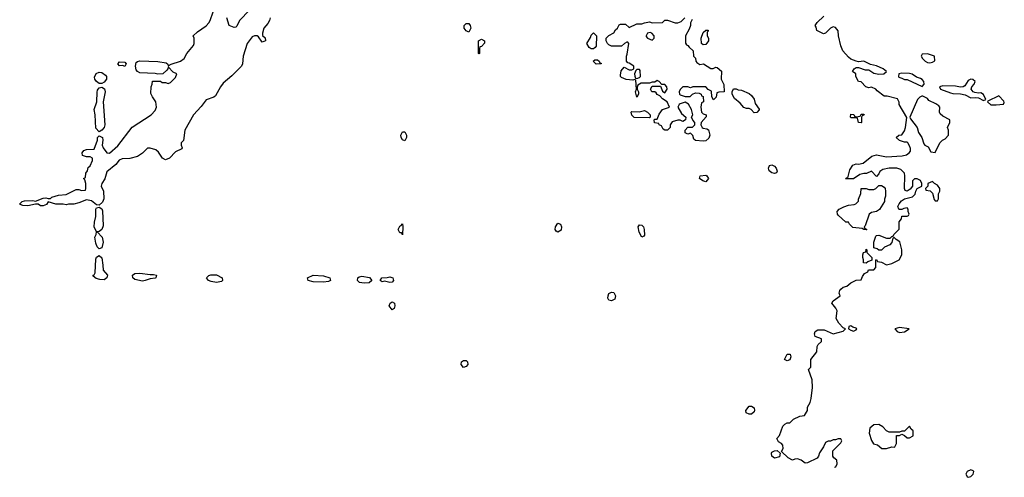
# Model space of a CAD drawing. Header units: inches. Extents: x 2380249 to 2585472, y 382747 to 546448.
# Tile 19 of 256: x 2410526 to 2418254, y 451005 to 454596. Entities that reach past the tile are written whole.
import ezdxf

# ---------------------------------------------------------------- set-up
doc = ezdxf.new("R2010")
doc.units = ezdxf.units.IN
doc.header["$MEASUREMENT"] = 0
doc.layers.add('C4415', color=7, linetype='Continuous')

msp = doc.modelspace()

# ---------------------------------------------------------------- linework, layer by layer
at = {"layer": 'C4415', "color": 4}
for points, elevation in [([(2412491.3, 454610), (2412486.8, 454590), (2412474, 454566), (2412442.8, 454530), (2412432, 454490), (2412432.7, 454472.7), (2412452.7, 454452.7), (2412454, 454430), (2412430, 454418), (2412400.4, 454460.4), (2412390, 454468), (2412370, 454468.7), (2412350, 454462), (2412310, 454408), (2412279.1, 454310), (2412274, 454250), (2412267.3, 454230), (2412190, 454154), (2412122.5, 454097.5), (2412101, 454070), (2412062, 453998), (2412050, 453988.7), (2411990, 453968), (2411950, 453915.3), (2411891, 453850), (2411822, 453730), (2411811.6, 453648.4), (2411794, 453630), (2411794, 453610), (2411802, 453590), (2411798, 453582), (2411750, 453558), (2411702, 453510), (2411670, 453495.3), (2411648, 453510), (2411616.5, 453556.5), (2411593.6, 453573.6), (2411550, 453588.7), (2411530, 453588.7), (2411490.6, 453549.4), (2411450, 453521.2), (2411390, 453505.6), (2411330, 453503.6), (2411305.7, 453494.3), (2411281.4, 453458.6), (2411210, 453402), (2411193.9, 453346.1), (2411170.4, 453310), (2411164.9, 453290), (2411184, 453250), (2411186, 453190), (2411175.9, 453164.1), (2411150, 453139), (2411130, 453144), (2411090, 453173.2), (2411050, 453182), (2410990, 453157.2), (2410950, 453148), (2410910, 453148), (2410890, 453142), (2410868.4, 453148.4), (2410809.1, 453149.1), (2410750, 453166), (2410735.3, 453144.7), (2410710, 453135.3), (2410690, 453135.3), (2410670, 453148.7), (2410650, 453148.7), (2410590, 453135.3), (2410550, 453138), (2410530, 453146), (2410526, 453150), (2410546, 453170), (2410564.7, 453175.3), (2410630, 453178), (2410650, 453172), (2410710, 453196), (2410730, 453198), (2410750, 453192), (2410767.3, 453192.7), (2410778, 453202), (2410830, 453218), (2410890, 453224.7), (2410970, 453262), (2410990, 453262), (2411010, 453254), (2411042, 453258), (2411046, 453270), (2411046, 453310), (2411038, 453338), (2411026, 453350), (2411042, 453358), (2411046, 453390), (2411058, 453410), (2411064.7, 453435.3), (2411078, 453450), (2411098, 453490), (2411098, 453510), (2411079.3, 453519.3), (2411050, 453519.5), (2411018, 453530), (2411015.3, 453550), (2411029, 453570), (2411050, 453576.4), (2411110, 453578.8), (2411136, 453650), (2411136, 453670), (2411150, 453684), (2411175.5, 453670), (2411178, 453650), (2411172.4, 453610), (2411181.3, 453590), (2411210, 453550.8), (2411232.1, 453547.9), (2411295.1, 453604.9), (2411410, 453751.3), (2411558, 453850), (2411590, 453882), (2411599, 453910), (2411595.3, 453950), (2411568, 453990), (2411556.4, 454016.4), (2411558, 454070), (2411566, 454090), (2411567.3, 454112.7), (2411630, 454114), (2411643.6, 454103.6), (2411670, 454102), (2411690, 454094), (2411710, 454102), (2411750, 454142), (2411758, 454170), (2411730, 454184), (2411690, 454226), (2411688, 454210), (2411680.9, 454199.1), (2411648.2, 454171.8), (2411610, 454168), (2411590, 454173.2), (2411470, 454178), (2411450, 454189), (2411441.3, 454201.3), (2411435.6, 454230), (2411441, 454259), (2411451.4, 454268.6), (2411470, 454273.4), (2411610, 454268.8), (2411676.1, 454256.1), (2411687.7, 454247.7), (2411690, 454234), (2411713.6, 454246.4), (2411788, 454270), (2411818, 454290), (2411838, 454330), (2411890, 454394), (2411895.3, 454410), (2411895.3, 454450), (2411888, 454470), (2411920.2, 454499.8), (2411990, 454546.8), (2412009.2, 454570), (2412021.2, 454590), (2412043.7, 454656.3)], 76), ([(2412330.7, 454669.3), (2412250.9, 454589.1), (2412230, 454546), (2412222, 454538), (2412210, 454535.3), (2412169, 454550), (2412152.3, 454610)], 72), ([(2416921.6, 451083.3), (2416932.3, 451087.7), (2416941.2, 451110), (2416938, 451138), (2416916.4, 451156.4), (2416908, 451170), (2416908.4, 451211.6), (2416970, 451274), (2416978, 451290), (2416970, 451306), (2416950, 451306), (2416930, 451298), (2416910, 451298), (2416890, 451288), (2416870, 451288), (2416850, 451278), (2416835.3, 451244.7), (2416803, 451197), (2416794.8, 451170), (2416784.5, 451155.5), (2416710, 451118), (2416690, 451115.3), (2416658, 451138), (2416630, 451148.7), (2416610, 451148), (2416590, 451138), (2416556.4, 451156.4), (2416506, 451206), (2416518, 451230), (2416516.4, 451256.4), (2416506, 451270), (2416482, 451282), (2416468, 451310), (2416490, 451334), (2416514.6, 451405.4), (2416530, 451422), (2416550, 451431.3), (2416570, 451432), (2416600.2, 451459.8), (2416650, 451484.7), (2416686, 451490), (2416708.7, 451530), (2416710, 451554), (2416729.1, 451590.9), (2416738, 451622), (2416749.3, 451710), (2416746, 451770), (2416718, 451850), (2416735.3, 451870), (2416735.3, 451930), (2416781.2, 451990), (2416786, 452030), (2416792.9, 452047.1), (2416818, 452070), (2416818, 452090), (2416769, 452110), (2416764, 452130), (2416769, 452150), (2416790, 452162), (2416840.7, 452160.7), (2416910, 452131.3), (2416988.4, 452151.6), (2417006, 452170), (2416990, 452178), (2416955.5, 452215.5), (2416933.2, 452250), (2416941.2, 452310), (2416932, 452332), (2416899, 452370), (2416909.3, 452390.7), (2416966, 452430), (2416958, 452450), (2416962, 452470), (2416970, 452482), (2416990, 452498), (2417016.4, 452503.6), (2417050, 452532), (2417090, 452552), (2417130, 452554), (2417140.2, 452579.8), (2417156.4, 452603.6), (2417182, 452618), (2417187.3, 452632.7), (2417230, 452634), (2417246, 452650), (2417246, 452710), (2417250, 452714), (2417258, 452698), (2417290, 452694), (2417330, 452672), (2417370, 452682), (2417428.4, 452711.6), (2417448.7, 452750), (2417449, 452790), (2417433.2, 452853.2), (2417406, 452870), (2417390, 452886), (2417378, 452882), (2417370, 452846), (2417354, 452830), (2417314, 452810), (2417290, 452786), (2417270, 452786), (2417256.4, 452796.4), (2417230, 452806), (2417228.9, 452851.1), (2417244, 452896), (2417250, 452902), (2417270, 452904.7), (2417330, 452882), (2417358, 452882), (2417370, 452894), (2417382, 452898), (2417386, 452910), (2417427.3, 452952.7), (2417428, 453010), (2417447.3, 453032.7), (2417450, 453054), (2417490, 453054), (2417502, 453058), (2417506, 453070), (2417498, 453090), (2417498, 453110), (2417490, 453118), (2417465.4, 453114.6), (2417450, 453106), (2417430, 453106), (2417426, 453110), (2417418, 453130), (2417428, 453150), (2417446, 453174), (2417469.3, 453190.7), (2417533.6, 453206.4), (2417554, 453226), (2417558, 453250), (2417568.7, 453271.3), (2417606, 453290), (2417606, 453310), (2417594.6, 453334.6), (2417570, 453348), (2417550, 453348), (2417532, 453330), (2417532, 453290), (2417515.3, 453264.7), (2417490.9, 453249.1), (2417476.4, 453256.4), (2417469.1, 453270.9), (2417469.1, 453309.1), (2417474, 453330), (2417474, 453370), (2417469.2, 453390), (2417440.9, 453420.9), (2417410, 453429.4), (2417350.7, 453429.3), (2417299.8, 453420.2), (2417276, 453404), (2417270, 453386), (2417250, 453366), (2417210, 453406), (2417171.3, 453388.7), (2417150, 453388.7), (2417119.8, 453380.2), (2417070, 453348), (2417008, 453348), (2417014, 453354), (2417026, 453354), (2417042, 453418), (2417065.2, 453454.8), (2417090, 453464.7), (2417110, 453461), (2417146, 453470), (2417214.6, 453525.4), (2417250, 453536), (2417330, 453520.7), (2417452.5, 453527.5), (2417484.7, 453535.3), (2417508, 453550), (2417516.4, 453563.6), (2417516.4, 453583.6), (2417510, 453606), (2417495.3, 453630), (2417490, 453635.3), (2417470, 453635.3), (2417430, 453648.7), (2417406, 453670), (2417426, 453690), (2417450, 453691.3), (2417470, 453724.7), (2417479.3, 453750), (2417488.9, 453828.9), (2417429.2, 453929.2), (2417428.7, 453948.7), (2417414.6, 453974.6), (2417334.6, 453994.6), (2417310, 453995.3), (2417256.4, 454036.4), (2417246, 454050), (2417210, 454066), (2417190, 454062), (2417166, 454070), (2417130, 454108), (2417108, 454110), (2417088.9, 454148.9), (2417088, 454170), (2417062, 454190), (2417075.3, 454210), (2417090, 454221), (2417110, 454221), (2417162, 454202), (2417190, 454201), (2417230, 454177.3), (2417267.5, 454167.5), (2417309.1, 454170.9), (2417328.7, 454190), (2417302, 454210), (2417250, 454232.3), (2417202.7, 454242.7), (2417150, 454269), (2417110, 454264), (2417090, 454269), (2417050, 454285.2), (2417030, 454301.2), (2416985.2, 454350), (2416969.3, 454390), (2416952.7, 454470), (2416949.4, 454509.4), (2416930, 454534), (2416910, 454539), (2416890.6, 454529.4), (2416850, 454488.7), (2416835.3, 454484.7), (2416782, 454510), (2416777.2, 454537.2), (2416769.3, 454550.7), (2416785.6, 454574.4), (2416836.1, 454623.9)], 76), ([(2415803.6, 454596.4), (2415792, 454570), (2415791.1, 454548.9), (2415779.6, 454520.4), (2415752, 454470), (2415752.7, 454412.7), (2415758, 454398), (2415770, 454394), (2415779.6, 454379.6), (2415812, 454350), (2415814, 454310), (2415830, 454294), (2415832, 454270), (2415839.6, 454259.6), (2415864.7, 454244.7), (2415894, 454250), (2415950, 454212), (2415967.3, 454212.7), (2415990, 454222), (2415999.6, 454219.6), (2416032.7, 454192.7), (2416032, 454130), (2416052.7, 454087.3), (2416054, 454030), (2416012.7, 454027.3), (2415998, 454022), (2415991.6, 453988.4), (2415970, 453968), (2415958, 453990), (2415955.3, 454035.3), (2415930, 454048), (2415910, 454068), (2415810, 454068), (2415790, 454062), (2415770, 454068), (2415730, 454068), (2415710, 454048), (2415701, 454030), (2415704.7, 454010), (2415710, 454004.7), (2415748.4, 453991.6), (2415788, 453992), (2415806, 454010), (2415830, 454022), (2415859.6, 454019.6), (2415874, 454010), (2415878, 453998), (2415890, 453994), (2415894, 453950), (2415878, 453942), (2415872, 453910), (2415878, 453870), (2415890, 453858), (2415914, 453850), (2415912.7, 453832.7), (2415874, 453790), (2415872, 453770), (2415882, 453750), (2415890, 453744.7), (2415919.6, 453739.6), (2415932, 453732), (2415942, 453690), (2415934.6, 453665.4), (2415910, 453644), (2415890, 453641.2), (2415828.7, 453648.7), (2415818, 453658), (2415810, 453686), (2415790, 453706), (2415770, 453698), (2415748.4, 453708.4), (2415748, 453730), (2415768.9, 453751.1), (2415807.3, 453752.7), (2415826, 453770), (2415826, 453790), (2415810, 453806), (2415798, 453830), (2415808, 453850), (2415799, 453890), (2415774, 453934), (2415750, 453948), (2415710, 453935.3), (2415702, 453930), (2415692, 453910), (2415719.6, 453859.6), (2415754, 453830), (2415751.1, 453808.9), (2415730, 453798), (2415710, 453808), (2415690, 453808), (2415646, 453794), (2415632, 453770), (2415631.3, 453750), (2415611.1, 453728.9), (2415590, 453728), (2415576.4, 453736.4), (2415562, 453762), (2415546, 453770), (2415542, 453782), (2415507.3, 453787.3), (2415506, 453810), (2415510, 453814), (2415530, 453814), (2415544.7, 453855.3), (2415570, 453891.3), (2415626, 453910), (2415608, 453950), (2415570, 453975.3), (2415550, 453998), (2415530, 454008.7), (2415522, 454022), (2415510, 454028.7), (2415486, 454030), (2415478, 454050), (2415490, 454074), (2415554, 454074), (2415570, 454034), (2415590, 454022), (2415608, 454050), (2415606, 454070), (2415590, 454086), (2415566, 454086), (2415546, 454110), (2415530, 454118), (2415510, 454106), (2415490, 454106), (2415470, 454098), (2415403.6, 454096.4), (2415378, 454082), (2415372.7, 454067.3), (2415372, 454050), (2415382, 454030), (2415382, 454010), (2415370, 453988.7), (2415358, 454030), (2415368, 454050), (2415362, 454122), (2415350, 454126), (2415338, 454122), (2415286, 454126), (2415250, 454142), (2415242, 454150), (2415240.2, 454160.2), (2415245.6, 454194.4), (2415270, 454222), (2415310, 454202), (2415330, 454202), (2415346, 454210), (2415346, 454230), (2415310, 454255.3), (2415298, 454258), (2415288, 454270), (2415288, 454310), (2415294.6, 454325.4), (2415306, 454410), (2415298, 454418), (2415290, 454418), (2415274, 454410), (2415250, 454388), (2415170, 454388), (2415150, 454398), (2415138, 454410), (2415128.7, 454430), (2415128, 454450), (2415150, 454472), (2415188.4, 454491.6), (2415203.1, 454516.9), (2415218, 454530), (2415230, 454554), (2415240.4, 454559.6), (2415279.6, 454559.6), (2415310, 454534), (2415370, 454562), (2415410, 454562), (2415428.9, 454571.1), (2415470, 454578), (2415490, 454572), (2415570, 454574), (2415590, 454592), (2415610, 454592), (2415670, 454571), (2415690, 454571), (2415718, 454582), (2415746, 454610)], 76)]:
    msp.add_lwpolyline(points, dxfattribs=dict(at, elevation=elevation))
at = {"layer": 'C4415', "color": 4, "elevation": 76}
for points in [[(2414050, 454498), (2414030, 454508), (2414013.2, 454530), (2414014, 454550), (2414030, 454566), (2414050, 454564.7), (2414061, 454550), (2414066, 454530)], [(2415010, 454368), (2414996.4, 454376.4), (2414978, 454410), (2415004.7, 454455.3), (2415010, 454474), (2415030, 454492), (2415052, 454470), (2415050.9, 454389.1), (2415043.6, 454376.4), (2415030, 454368)], [(2415474.6, 454494.6), (2415454, 454490), (2415442, 454470), (2415443.6, 454463.6), (2415454, 454450), (2415490, 454434), (2415506, 454450), (2415506, 454470), (2415486, 454490)], [(2415890, 454398), (2415878, 454410), (2415875.3, 454450), (2415890, 454494), (2415910, 454514), (2415930, 454514), (2415930, 454506), (2415922, 454498), (2415922, 454470), (2415930.9, 454450.9), (2415931, 454430), (2415910, 454402)], [(2414130, 454328), (2414126, 454330), (2414126, 454430), (2414150, 454442), (2414174, 454430), (2414172.7, 454412.7), (2414150, 454386), (2414138, 454382), (2414134, 454370), (2414134, 454330)], [(2417650, 454328), (2417610, 454326), (2417602, 454310), (2417612, 454290), (2417632, 454270), (2417650, 454261), (2417670, 454258), (2417690, 454262), (2417707.3, 454272.7), (2417706, 454310)], [(2411350, 454229), (2411335.3, 454235.3), (2411310, 454234), (2411297.2, 454250), (2411310, 454266), (2411350, 454262), (2411362, 454250)], [(2415050, 454246), (2415026, 454270), (2415040.4, 454279.6), (2415059.6, 454279.6), (2415074, 454270), (2415078, 454258), (2415090, 454254), (2415090, 454248)], [(2411170, 454095.6), (2411150, 454096.2), (2411129.5, 454109.5), (2411115.6, 454130), (2411114.2, 454145.8), (2411125.8, 454174.2), (2411150, 454184.4), (2411170, 454181.1), (2411200.6, 454160.6), (2411207, 454150), (2411207, 454130), (2411190, 454104.5)], [(2415390, 454206), (2415370, 454206), (2415362, 454198), (2415352, 454170), (2415352.7, 454152.7), (2415358, 454138), (2415370, 454134), (2415390, 454142), (2415398, 454150), (2415396.4, 454196.4)], [(2417450, 454177.2), (2417426.8, 454170), (2417422, 454150), (2417424.7, 454144.7), (2417450, 454138), (2417470, 454126.8), (2417490, 454126), (2417610, 454071.3), (2417624, 454090), (2417620.9, 454110), (2417610, 454125.2), (2417595.3, 454135.3), (2417564.1, 454144.1), (2417530, 454169), (2417510, 454174)], [(2417990, 454128), (2417970, 454118), (2417943.6, 454076.4), (2417930.9, 454069.1), (2417910, 454065.2), (2417870, 454072.7), (2417770, 454076), (2417746, 454070), (2417752, 454050), (2417830, 454022), (2417850, 454016.3), (2417910, 454014), (2417945.5, 454005.5), (2417990, 453982), (2418030, 453986), (2418050, 453983), (2418090, 453962.8), (2418108, 453970), (2418090, 454008.7), (2418070, 454022), (2418050, 454019), (2418023.2, 454023.2), (2418009.3, 454029.3), (2417994, 454050), (2417998, 454070), (2418018, 454090), (2418026, 454110), (2418007.3, 454127.3)], [(2411150, 453716), (2411124.8, 453744.7), (2411118.7, 453850), (2411111.3, 453890), (2411131.8, 453950), (2411132.8, 454027.2), (2411136.6, 454043.4), (2411150, 454060.7), (2411170, 454065.5), (2411191.9, 454051.9), (2411198, 454030), (2411182, 453950), (2411194.9, 453770), (2411188.9, 453750), (2411170, 453729.3)], [(2416290, 453866), (2416266, 453890), (2416250, 453898), (2416230, 453898), (2416210, 453906), (2416180.4, 453940.4), (2416136.4, 453976.4), (2416118, 454010), (2416118, 454030), (2416128, 454052), (2416150, 454052), (2416164.7, 454044.7), (2416190, 454042), (2416250, 454016), (2416270, 454001), (2416290, 453971.3), (2416298.8, 453938.8), (2416330, 453894), (2416330, 453888), (2416310, 453868)], [(2417614.6, 453994.6), (2417605.4, 453994.6), (2417590, 453988), (2417572, 453970), (2417511.3, 453830), (2417516.9, 453816.9), (2417570.7, 453750.7), (2417581, 453710), (2417606, 453670), (2417622, 453622), (2417630, 453612), (2417656.9, 453596.9), (2417678, 453558), (2417710, 453554), (2417748, 453630), (2417769.1, 453650.9), (2417790, 453662), (2417815.3, 453690), (2417815.3, 453730), (2417808.7, 453750), (2417826, 453790), (2417826, 453810), (2417770, 453838), (2417750, 453858), (2417744, 453870), (2417748.4, 453908.4), (2417740.4, 453920.4), (2417716.5, 453936.5), (2417662, 453962), (2417650, 453978)], [(2418210, 453998), (2418123.6, 453956.4), (2418122, 453950), (2418148.5, 453928.5), (2418190, 453928), (2418248, 453932), (2418253.6, 453946.4), (2418250, 453955.3)], [(2415470, 453826), (2415348.4, 453828.4), (2415330, 453846), (2415326, 453870), (2415330, 453874), (2415388.4, 453871.6), (2415430, 453882), (2415454, 453870), (2415474, 453850), (2415474, 453830)], [(2417130, 453786), (2417110, 453788), (2417102, 453822), (2417090, 453826), (2417050, 453826), (2417046, 453830), (2417050, 453854), (2417071.6, 453851.6), (2417078, 453838), (2417090, 453834), (2417122, 453838), (2417130, 453854), (2417150, 453854), (2417154, 453850), (2417138, 453842), (2417134, 453830), (2417134, 453790)], [(2413550, 453645.2), (2413530, 453653.2), (2413520.7, 453670), (2413516.2, 453690), (2413530, 453714.9), (2413550, 453715.5), (2413562.4, 453690), (2413563, 453670)], [(2416450, 453389.2), (2416430, 453394), (2416409.4, 453409.4), (2416404, 453430), (2416410, 453451), (2416430, 453456), (2416450, 453446), (2416462.8, 453430), (2416470, 453406), (2416465.4, 453394.6)], [(2415910, 453322), (2415888, 453330), (2415862, 453350), (2415866, 453370), (2415910, 453374.8), (2415918, 453370), (2415930.7, 453350)], [(2417690, 453326), (2417654, 453310), (2417654, 453290), (2417634, 453270), (2417638, 453258), (2417671.6, 453251.6), (2417690, 453234), (2417703.6, 453183.6), (2417710, 453174), (2417730, 453174), (2417738, 453190), (2417738, 453230), (2417748, 453250), (2417748, 453270), (2417730, 453298), (2417706, 453310)], [(2417170, 452946), (2417150, 452948), (2417138, 452958), (2417064.7, 452964.7), (2417038, 452990), (2417030, 453006), (2417010, 453008), (2416950, 453062), (2416944, 453070), (2416942, 453090), (2416958, 453110), (2416993.6, 453126.4), (2417030, 453141), (2417074.6, 453145.4), (2417088.4, 453151.6), (2417108, 453172), (2417108, 453188), (2417127.3, 453232.7), (2417130, 453272), (2417170, 453272), (2417190, 453262), (2417230, 453262), (2417246, 453270), (2417270, 453294), (2417290, 453294), (2417310, 453282), (2417318, 453270), (2417322, 453250), (2417322, 453210), (2417312.7, 453187.3), (2417312, 453170), (2417274.4, 453105.6), (2417250.7, 453089.3), (2417210, 453082), (2417192, 453070), (2417162, 452978), (2417154, 452970), (2417158, 452958), (2417174, 452950)], [(2411150, 452797.2), (2411134.2, 452814.2), (2411122.6, 452842.6), (2411116.2, 452890), (2411126, 452910), (2411129.2, 452930), (2411111, 452971), (2411113, 453007), (2411123, 453050), (2411123.7, 453110), (2411130, 453118.8), (2411150, 453124), (2411170, 453110.7), (2411175.8, 453095.8), (2411182.2, 452977.8), (2411170, 452949.3), (2411150, 452932.3), (2411134, 452930), (2411173.7, 452890), (2411180.3, 452850), (2411170, 452805.2)], [(2413530, 452908), (2413522, 452922), (2413510, 452922), (2413497.2, 452950), (2413510, 452976), (2413520.4, 452979.6), (2413530, 452994), (2413534, 452974)], [(2414750, 452928), (2414736.4, 452936.4), (2414729.4, 452949.4), (2414730, 452971.3), (2414750, 452998), (2414770, 452992), (2414778, 452970), (2414776, 452944)], [(2415410, 452889.2), (2415387.5, 452927.5), (2415380.9, 452970), (2415390, 452986), (2415410, 452982.8), (2415420.7, 452970), (2415426, 452950), (2415430, 452906), (2415423.6, 452896.4)], [(2417170, 452686), (2417148, 452688), (2417148.7, 452710), (2417142, 452730), (2417142, 452750), (2417148.7, 452770), (2417166, 452774), (2417170, 452794), (2417174, 452790), (2417174, 452770), (2417214, 452730), (2417212.7, 452707.3), (2417183.6, 452696.4)], [(2411190, 452555.1), (2411155.8, 452555.8), (2411125.1, 452565.1), (2411102, 452582), (2411102, 452590), (2411110, 452594), (2411118.7, 452610), (2411124.2, 452715.8), (2411130, 452731.3), (2411150, 452746), (2411170, 452726), (2411179.6, 452670), (2411180.3, 452630), (2411214.9, 452590), (2411210, 452569.4)], [(2411550, 452595.8), (2411577, 452597), (2411598.8, 452590), (2411594.8, 452570), (2411590, 452566.6), (2411550, 452560.9), (2411510, 452547.8), (2411490, 452544.7), (2411430, 452556.2), (2411414.5, 452570), (2411412, 452590), (2411430, 452603.1), (2411470, 452605.3)], [(2412070, 452534), (2412030, 452541.6), (2412009, 452550), (2411993.2, 452570), (2412011.7, 452588.3), (2412025.6, 452594.4), (2412070, 452593.7), (2412114, 452570), (2412117.3, 452550), (2412110, 452541.2)], [(2412910, 452536.2), (2412830, 452537.6), (2412789, 452550), (2412785.2, 452570), (2412830, 452592), (2412910, 452586.4), (2412961, 452570), (2412966, 452550), (2412950, 452540.9)], [(2413230, 452527.8), (2413194, 452534), (2413178, 452550), (2413179.5, 452570), (2413190, 452578.4), (2413210, 452582), (2413272.7, 452572.7), (2413290.7, 452550), (2413270, 452529.6)], [(2413430, 452534), (2413390, 452542.7), (2413370, 452539.3), (2413354, 452550), (2413368.7, 452570), (2413410, 452572.2), (2413430, 452578.7), (2413454.4, 452570), (2413458.7, 452550), (2413450, 452537)], [(2415170, 452389.4), (2415150, 452394), (2415142.9, 452410), (2415143.6, 452430), (2415150, 452446), (2415170, 452457.3), (2415190, 452454), (2415203, 452430), (2415196.2, 452403.8)], [(2413450, 452319.5), (2413425.1, 452350), (2413432.7, 452370), (2413450, 452381.6), (2413467.3, 452370), (2413470.3, 452350), (2413464, 452330)], [(2417050, 452194), (2417032.7, 452187.3), (2417032, 452170), (2417050, 452158), (2417070, 452152), (2417090, 452162), (2417095.3, 452170), (2417090, 452175.3), (2417064, 452184)], [(2417430, 452179), (2417394, 452170), (2417412, 452150), (2417430, 452141), (2417470, 452147.3), (2417506, 452170)], [(2414010, 451866.6), (2413990, 451888.7), (2413993.2, 451910), (2414010, 451922), (2414030, 451920.7), (2414040.7, 451910), (2414042, 451890), (2414030, 451873.2)], [(2416550, 451918), (2416528.4, 451928.4), (2416550, 451972), (2416572, 451970), (2416578, 451950), (2416570, 451926)], [(2416250, 451499), (2416228, 451510), (2416224, 451530), (2416250, 451562.8), (2416270, 451564), (2416290.7, 451550), (2416294, 451530), (2416290, 451518), (2416270, 451501.2)], [(2417270, 451418), (2417230, 451415.3), (2417198, 451390), (2417192, 451350), (2417210, 451294), (2417226.4, 451266.4), (2417259.6, 451259.6), (2417291.6, 451231.6), (2417330, 451231.3), (2417370, 451244.7), (2417390, 451242), (2417395.3, 451244.7), (2417408, 451270), (2417407.3, 451332.7), (2417430, 451334), (2417450, 451342), (2417470, 451334), (2417490, 451314), (2417510, 451314), (2417538, 451330), (2417538, 451370), (2417523.1, 451383.1), (2417510, 451406), (2417470, 451366), (2417450, 451366), (2417430, 451358), (2417350, 451358), (2417328.9, 451368.9), (2417300.4, 451400.4)], [(2416450, 451155.3), (2416429.4, 451169.4), (2416425.2, 451194.8), (2416430, 451202), (2416450, 451212), (2416470, 451214), (2416494, 451194), (2416490, 451166)], [(2417990, 451062), (2417962, 451050), (2417952, 451030), (2417962, 451010), (2417970, 451004.7), (2417990, 451012), (2418008, 451030), (2418014, 451050), (2418010, 451055.3)]]:
    msp.add_lwpolyline(points, close=True, dxfattribs=at)

doc.saveas('drawing.dxf')
